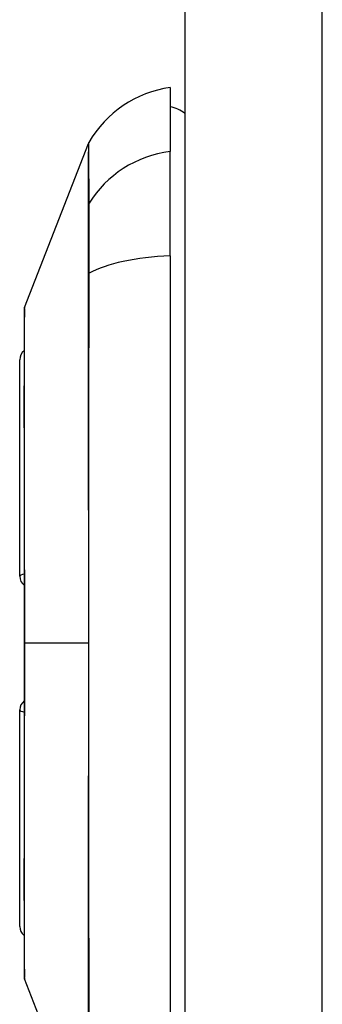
# Model space of a CAD drawing. Header units: inches. Extents: x 4.1 to 95.3, y 5.8 to 50.1.
# Tile 65 of 76: x 58.312 to 58.634, y 22.235 to 23.281. Entities that reach past the tile are written whole.
import ezdxf

# ---------------------------------------------------------------- set-up
doc = ezdxf.new("R2010")
doc.units = ezdxf.units.IN
doc.header["$MEASUREMENT"] = 0
doc.layers.add('Visible Edges(ANSI)', color=7, linetype='Continuous', lineweight=25)
doc.layers.add('Visible Tangent Edges(ANSI)', color=7, linetype='Continuous', lineweight=25)

msp = doc.modelspace()

# ---------------------------------------------------------------- linework, layer by layer
at = {"layer": 'Visible Edges(ANSI)'}
for p, q in [((58.4879, 38.0257), (58.4879, 18.5147)), ((58.4721, 23.2092), (58.4721, 23.1411)), ((58.3176, 22.9755), (58.3853, 23.1495)), ((58.4721, 23.0304), (58.4721, 23.1411)), ((58.4721, 23.0304), (58.4721, 22.2069)), ((58.3124, 22.6897), (58.3124, 22.9198)), ((58.3124, 22.3175), (58.3124, 22.5477)), ((58.3853, 22.0878), (58.3176, 22.2618))]:
    msp.add_line(p, q, dxfattribs=at)
at = {"layer": 'Visible Edges(ANSI)', "flags": 128}
msp.add_lwpolyline([(58.3173, 22.9738), (58.3173, 22.9733), (58.3173, 22.9721), (58.3173, 22.9699), (58.3173, 22.9669), (58.3172, 22.9631), (58.3172, 22.9585), (58.3172, 22.9531), (58.3172, 22.9468), (58.3172, 22.9397), (58.3172, 22.9318), (58.3171, 22.9232), (58.3171, 22.9139), (58.3171, 22.9039), (58.3171, 22.8933), (58.3171, 22.8819), (58.3171, 22.87), (58.3171, 22.8574), (58.3171, 22.8442), (58.3171, 22.8305), (58.3171, 22.8163), (58.3171, 22.8015), (58.3172, 22.7863), (58.3172, 22.7707), (58.3172, 22.7548), (58.3172, 22.7385), (58.3172, 22.722), (58.3172, 22.7053), (58.3173, 22.6882), (58.3173, 22.671), (58.3173, 22.6537), (58.3173, 22.6363), (58.3173, 22.619), (58.3173, 22.6016), (58.3173, 22.5842), (58.3173, 22.5668), (58.3173, 22.5496), (58.3172, 22.5325), (58.3172, 22.5156), (58.3172, 22.4991), (58.3172, 22.4828), (58.3172, 22.4669), (58.3172, 22.4513), (58.3171, 22.4361), (58.3171, 22.4213), (58.3171, 22.407), (58.3171, 22.3932), (58.3171, 22.38), (58.3171, 22.3674), (58.3171, 22.3554), (58.3171, 22.344), (58.3171, 22.3334), (58.3171, 22.3234), (58.3171, 22.3141), (58.3172, 22.3055), (58.3172, 22.2976), (58.3172, 22.2905), (58.3172, 22.2843), (58.3172, 22.2788), (58.3172, 22.2742), (58.3173, 22.2704), (58.3173, 22.2674), (58.3173, 22.2653), (58.3173, 22.264), (58.3173, 22.2635)], dxfattribs=at)
at = {"layer": 'Visible Edges(ANSI)'}
for centre, radius, start, end in [((58.4885, 23.0922), 0.1181, 97.9413, 150.2709), ((58.4643, 23.1502), 0.0394, 53.1301, 78.463), ((58.3944, 23.1459), 0.00984, 150.2709, 158.7495), ((58.3222, 22.9738), 0.00492, 158.7495, 179.7912), ((58.3242, 22.9198), 0.0118, 126.5366, 180), ((58.3242, 22.6897), 0.0118, 180, 234.1258), ((58.3242, 22.5477), 0.0118, 125.8742, 180), ((58.3242, 22.3175), 0.0118, 180, 233.4634), ((58.3222, 22.2636), 0.00492, 180.2088, 201.2505)]:
    msp.add_arc(centre, radius, start, end, dxfattribs=at)
at = {"layer": 'Visible Tangent Edges(ANSI)'}
for p, q in [((58.6339, 18.5147), (58.6339, 38.0257)), ((58.3852, 23.0843), (58.3852, 23.0842)), ((58.3852, 23.0111), (58.3852, 23.0106)), ((58.3173, 22.6187), (58.3176, 22.6187)), ((58.3853, 22.6187), (58.3176, 22.6187))]:
    msp.add_line(p, q, dxfattribs=at)
at = {"layer": 'Visible Tangent Edges(ANSI)', "flags": 128}
for points in [[(58.3853, 23.1495), (58.3853, 23.1494), (58.3853, 23.149), (58.3853, 23.1485), (58.3853, 23.1477), (58.3853, 23.1466), (58.3853, 23.1454), (58.3853, 23.1439), (58.3853, 23.1422), (58.3852, 23.1402), (58.3852, 23.1381), (58.3852, 23.1357), (58.3852, 23.1331), (58.3852, 23.1302), (58.3852, 23.1271), (58.3852, 23.1238), (58.3852, 23.1203), (58.3852, 23.1166), (58.3852, 23.1126), (58.3852, 23.1084), (58.3852, 23.104), (58.3852, 23.0994), (58.3852, 23.0946), (58.3852, 23.0896), (58.3852, 23.0843)], [(58.3861, 23.0862), (58.3861, 23.0914), (58.3861, 23.0964), (58.3861, 23.1012), (58.3861, 23.1058), (58.3861, 23.1102), (58.386, 23.1143), (58.386, 23.1183), (58.386, 23.122), (58.386, 23.1254), (58.386, 23.1287), (58.386, 23.1318), (58.386, 23.1346), (58.386, 23.1372), (58.3859, 23.1395), (58.3859, 23.1417), (58.3859, 23.1436), (58.3859, 23.1453), (58.3859, 23.1468), (58.3859, 23.148), (58.3859, 23.149), (58.3859, 23.1498), (58.3859, 23.1504), (58.3859, 23.1507), (58.3859, 23.1508)], [(58.3861, 23.0118), (58.3861, 23.016), (58.3861, 23.0203), (58.3862, 23.0244), (58.3862, 23.0285), (58.3862, 23.0325), (58.3862, 23.0364), (58.3862, 23.0402), (58.3862, 23.044), (58.3862, 23.0476), (58.3862, 23.0511), (58.3862, 23.0545), (58.3862, 23.0578), (58.3862, 23.0609), (58.3862, 23.0639), (58.3862, 23.0668), (58.3862, 23.0696), (58.3862, 23.0722), (58.3862, 23.0747), (58.3862, 23.077), (58.3862, 23.0791), (58.3862, 23.0812), (58.3861, 23.083), (58.3861, 23.0847), (58.3861, 23.0862)], [(58.3852, 23.0842), (58.3852, 23.0826), (58.3852, 23.0809), (58.3852, 23.0791), (58.3852, 23.0771), (58.3852, 23.0749), (58.3852, 23.0726), (58.3852, 23.0702), (58.3852, 23.0676), (58.3852, 23.0649), (58.3852, 23.0621), (58.3852, 23.0591), (58.3852, 23.056), (58.3852, 23.0528), (58.3852, 23.0495), (58.3852, 23.0461), (58.3852, 23.0425), (58.3852, 23.0389), (58.3852, 23.0352), (58.3852, 23.0313), (58.3852, 23.0274), (58.3852, 23.0234), (58.3852, 23.0194), (58.3852, 23.0153), (58.3852, 23.0111)], [(58.3861, 22.2256), (58.3861, 22.2572), (58.3861, 22.2892), (58.386, 22.3215), (58.386, 22.354), (58.386, 22.3868), (58.386, 22.4197), (58.3859, 22.4528), (58.3859, 22.486), (58.3859, 22.5193), (58.3859, 22.5526), (58.3859, 22.5859), (58.3859, 22.6191), (58.3859, 22.6524), (58.3859, 22.6857), (58.3859, 22.7189), (58.3859, 22.7521), (58.3859, 22.7853), (58.386, 22.8182), (58.386, 22.8511), (58.386, 22.8837), (58.386, 22.9161), (58.3861, 22.9482), (58.3861, 22.9801), (58.3861, 23.0118)], [(58.3852, 23.0106), (58.3852, 22.9949), (58.3852, 22.9791), (58.3852, 22.9632), (58.3852, 22.9472), (58.3852, 22.9312), (58.3852, 22.9152), (58.3852, 22.899), (58.3852, 22.8829), (58.3852, 22.8666), (58.3852, 22.8503), (58.3852, 22.8339), (58.3852, 22.8175), (58.3852, 22.8011), (58.3852, 22.7846), (58.3852, 22.7681), (58.3853, 22.7515), (58.3853, 22.7349), (58.3853, 22.7183), (58.3853, 22.7017), (58.3853, 22.6851), (58.3853, 22.6685), (58.3853, 22.6519), (58.3853, 22.6353), (58.3853, 22.6187)], [(58.3173, 22.8933), (58.3173, 22.8997), (58.3173, 22.9059), (58.3173, 22.9118), (58.3173, 22.9176), (58.3173, 22.9231), (58.3174, 22.9283), (58.3174, 22.9333), (58.3174, 22.938), (58.3174, 22.9425), (58.3175, 22.9467), (58.3175, 22.9506), (58.3175, 22.9543), (58.3175, 22.9576), (58.3175, 22.9607), (58.3175, 22.9635), (58.3176, 22.966), (58.3176, 22.9682), (58.3176, 22.9702), (58.3176, 22.9718), (58.3176, 22.9731), (58.3176, 22.9742), (58.3176, 22.9749), (58.3176, 22.9754), (58.3176, 22.9755)], [(58.3173, 22.8462), (58.3172, 22.8483), (58.3172, 22.8505), (58.3172, 22.8526), (58.3172, 22.8547), (58.3172, 22.8567), (58.3172, 22.8588), (58.3172, 22.8608), (58.3172, 22.8629), (58.3172, 22.8649), (58.3172, 22.8669), (58.3172, 22.8689), (58.3172, 22.8708), (58.3172, 22.8728), (58.3172, 22.8747), (58.3172, 22.8767), (58.3172, 22.8786), (58.3172, 22.8805), (58.3172, 22.8823), (58.3172, 22.8842), (58.3172, 22.886), (58.3172, 22.8879), (58.3172, 22.8897), (58.3172, 22.8915), (58.3173, 22.8933)], [(58.3176, 22.6187), (58.3176, 22.6289), (58.3176, 22.6392), (58.3176, 22.6494), (58.3176, 22.6597), (58.3176, 22.6699), (58.3176, 22.6801), (58.3176, 22.6902), (58.3176, 22.7003), (58.3175, 22.7103), (58.3175, 22.7202), (58.3175, 22.73), (58.3175, 22.7397), (58.3175, 22.7493), (58.3175, 22.7588), (58.3174, 22.7682), (58.3174, 22.7775), (58.3174, 22.7866), (58.3174, 22.7956), (58.3173, 22.8045), (58.3173, 22.8132), (58.3173, 22.8217), (58.3173, 22.8301), (58.3173, 22.8382), (58.3173, 22.8462)], [(58.3173, 22.3911), (58.3173, 22.3991), (58.3173, 22.4073), (58.3173, 22.4157), (58.3173, 22.4242), (58.3173, 22.433), (58.3174, 22.4418), (58.3174, 22.4508), (58.3174, 22.46), (58.3174, 22.4692), (58.3175, 22.4786), (58.3175, 22.4881), (58.3175, 22.4977), (58.3175, 22.5074), (58.3175, 22.5172), (58.3175, 22.5271), (58.3176, 22.5371), (58.3176, 22.5471), (58.3176, 22.5573), (58.3176, 22.5674), (58.3176, 22.5777), (58.3176, 22.5879), (58.3176, 22.5982), (58.3176, 22.6084), (58.3176, 22.6187)], [(58.3853, 22.6187), (58.3853, 22.6021), (58.3853, 22.5855), (58.3853, 22.5689), (58.3853, 22.5523), (58.3853, 22.5357), (58.3853, 22.5191), (58.3853, 22.5025), (58.3853, 22.486), (58.3852, 22.4694), (58.3852, 22.4529), (58.3852, 22.4364), (58.3852, 22.4199), (58.3852, 22.4035), (58.3852, 22.3871), (58.3852, 22.3708), (58.3852, 22.3545), (58.3852, 22.3383), (58.3852, 22.3221), (58.3852, 22.306), (58.3852, 22.29), (58.3852, 22.2741), (58.3852, 22.2582), (58.3852, 22.2425), (58.3852, 22.2267)], [(58.3173, 22.344), (58.3172, 22.3458), (58.3172, 22.3476), (58.3172, 22.3494), (58.3172, 22.3513), (58.3172, 22.3531), (58.3172, 22.355), (58.3172, 22.3568), (58.3172, 22.3587), (58.3172, 22.3606), (58.3172, 22.3626), (58.3172, 22.3645), (58.3172, 22.3664), (58.3172, 22.3684), (58.3172, 22.3704), (58.3172, 22.3724), (58.3172, 22.3744), (58.3172, 22.3765), (58.3172, 22.3785), (58.3172, 22.3806), (58.3172, 22.3826), (58.3172, 22.3847), (58.3172, 22.3868), (58.3172, 22.389), (58.3173, 22.3911)], [(58.3176, 22.2618), (58.3176, 22.2619), (58.3176, 22.2624), (58.3176, 22.2631), (58.3176, 22.2642), (58.3176, 22.2655), (58.3176, 22.2672), (58.3176, 22.2691), (58.3176, 22.2713), (58.3175, 22.2738), (58.3175, 22.2766), (58.3175, 22.2797), (58.3175, 22.2831), (58.3175, 22.2867), (58.3175, 22.2906), (58.3174, 22.2948), (58.3174, 22.2993), (58.3174, 22.304), (58.3174, 22.309), (58.3173, 22.3143), (58.3173, 22.3197), (58.3173, 22.3255), (58.3173, 22.3314), (58.3173, 22.3376), (58.3173, 22.344)]]:
    msp.add_lwpolyline(points, dxfattribs=at)
at = {"layer": 'Visible Tangent Edges(ANSI)'}
for centre, major_axis, ratio, start_param, end_param in [((58.4885, 23.0304), (-0.1181, 0), 0.946806, 4.850991, 5.760348), ((58.3947, 23.0816), (-0.00984, -0.00009), 0.948405, 5.751701, 5.992347), ((58.4885, 22.9928), (-0.1181, 0), 0.321806, 4.850991, 5.760348), ((58.3947, 23.0102), (-0.00984, 0.00003), 0.317047, 5.761322, 6.001968), ((58.3242, 22.6897), (-0.0118, 0), 0.235725, 5.339318, 6.283185), ((58.3242, 22.5477), (-0.0118, 0), 0.235725, 0, 0.943868)]:
    msp.add_ellipse(centre, major_axis=major_axis, ratio=ratio, start_param=start_param, end_param=end_param, dxfattribs=at)

doc.saveas('drawing.dxf')
